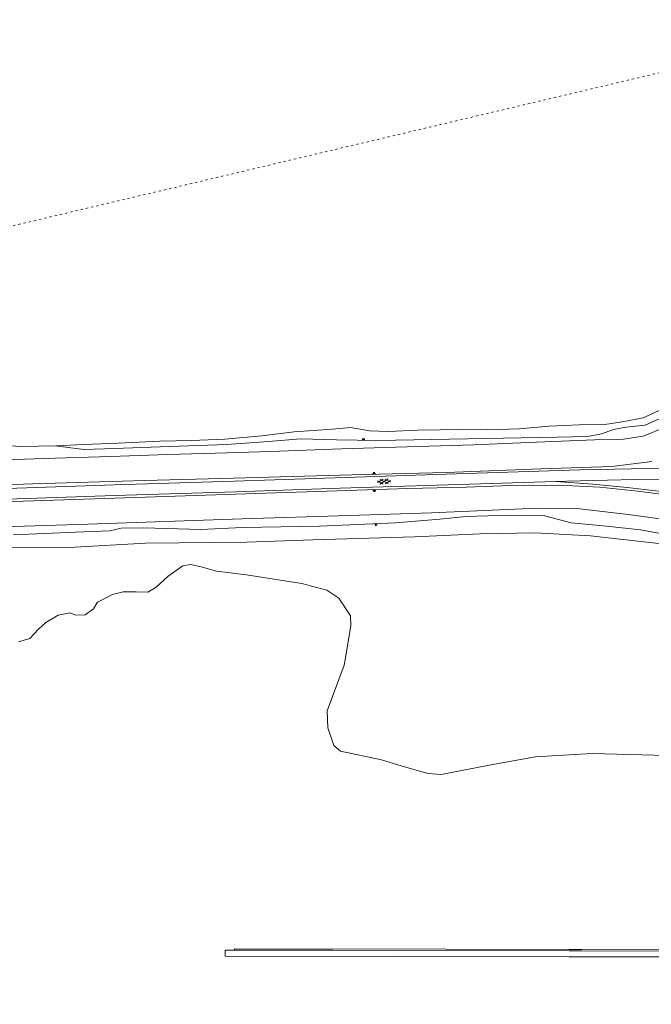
# Model space of a CAD drawing. Header units: metres. Extents: x 64961 to 73789, y 403835 to 410663.
# Tile 126 of 135: x 69343 to 69638, y 408837 to 409298. Entities that reach past the tile are written whole.
import ezdxf

# ---------------------------------------------------------------- set-up
doc = ezdxf.new("R2010")
doc.units = ezdxf.units.M
doc.linetypes.add('PERCEELGRENS', pattern=[2.5, 1, -1.5])
for name, color, linetype, lineweight in [('B-GEO-OG-GRENS_perceel-G', 253, 'PERCEELGRENS', 0), ('B-GEO-OG-OVLIJNOBJ-G', 253, 'Continuous', 0), ('B-GEO-OG-TALUD-S', 253, 'Continuous', 0), ('B-GEO-OG-VERH_gesl-S', 253, 'Continuous', 0), ('B-GEO-OG-VERH_kntgesl-G', 253, 'Continuous', 0)]:
    doc.layers.add(name, color=color, linetype=linetype, lineweight=lineweight)

# ---------------------------------------------------------------- blocks, each defined once
blk = doc.blocks.new('S04')
at = {"color": 0}
for p, q in [((0, 0.5), (0.5, 0.5)), ((0, 0.25), (1, 0.25)), ((0, 0), (0.5, 0)), ((0, -0.25), (1, -0.25)), ((0, -0.5), (0.5, -0.5))]:
    blk.add_line(p, q, dxfattribs=at)
blk = doc.blocks.new('S016')
at = {"color": 0, "linetype": 'Continuous'}
for points in [[(0.01, -0.38), (2.65, 1.15)], [(2.65, -1.15), (0.01, 0.38)], [(5.07, -1.15), (1.09, 1.15)], [(1.09, -1.15), (5.07, 1.15)], [(6.16, -0.38), (3.51, 1.15)], [(3.51, -1.15), (6.16, 0.37)]]:
    blk.add_lwpolyline(points, dxfattribs=at)

msp = doc.modelspace()

# ---------------------------------------------------------------- linework, layer by layer
at = {"layer": 'B-GEO-OG-GRENS_perceel-G'}
msp.add_lwpolyline([(68342.357, 408965.189), (69901, 409334), (69600.25, 409917.6)], dxfattribs=at)
at = {"layer": 'B-GEO-OG-OVLIJNOBJ-G'}
for points in [[(69671.264, 409155.264), (69671.56, 409148.16), (69671.152, 409143.456), (69669.808, 409137.088), (69661.296, 409125.664), (69652.936, 409117.248), (69644.88, 409112.096), (69635.544, 409107.904), (69626.48, 409107.04), (69620.752, 409105.92), (69615, 409103.808), (69608.64, 409102.624), (69594.352, 409102.304)], [(69317.464, 409091.104), (69354.272, 409092.256), (69385.376, 409093.248), (69412.224, 409094.144), (69439.968, 409095.04), (69460.264, 409095.584), (69493.472, 409096.896), (69519.064, 409097.568), (69555.232, 409098.784), (69584.672, 409099.936), (69611.792, 409100.992), (69625.408, 409101.312), (69634.528, 409102.816), (69645.4, 409107.2), (69656.76, 409114.464)], [(69333.464, 409098.592), (69343.48, 409097.888), (69359.92, 409098.304), (69372.848, 409098.944), (69388.936, 409099.52), (69408.44, 409100.416), (69423.24, 409100.8), (69438.912, 409101.312), (69456.152, 409102.976), (69471.256, 409104.8), (69489.104, 409105.984), (69497.648, 409106.752), (69506.528, 409105.216), (69515.256, 409105.024), (69529.168, 409105.504), (69550.048, 409105.888), (69561.592, 409105.728), (69576.64, 409106.208), (69590.608, 409107.424), (69604.64, 409108), (69617.576, 409108.416), (69624.792, 409109.504), (69634.528, 409111.264), (69645.408, 409116.352)], [(69594.352, 409102.304), (69510.397, 409100.666), (69491.104, 409101.056), (69474.376, 409101.44), (69459.208, 409100.192), (69439.576, 409098.848), (69408.568, 409097.728), (69387.232, 409097.056), (69373.056, 409096.48), (69359.512, 409098.304)], [(69638.624, 409090.944), (69619.952, 409088.576), (69586.664, 409087.488), (69542.4, 409085.824), (69498.456, 409084.704), (69442.872, 409083.104)], [(69442.872, 409083.104), (69401.336, 409082.016), (69349.048, 409080.416), (69278.456, 409078.016), (69214.824, 409075.936), (69140.984, 409073.664), (69071.16, 409071.264), (69007.456, 409069.28), (68957.216, 409067.744), (68935.136, 409066.272), (68916.368, 409062.784), (68896.032, 409056.608), (68881.224, 409050.624)], [(69593.648, 409081.536), (69611.064, 409080.32), (69627.072, 409078.752), (69650.904, 409075.872), (69674.8, 409072.512), (69702.536, 409069.024), (69733.816, 409064.704), (69748.488, 409062.048), (69753.262, 409060.453), (69761.952, 409054.944), (69772.216, 409043.136), (69776.104, 409033.632), (69778.664, 409022.752)], [(69278.744, 409070.144), (69349.312, 409072.544), (69401.592, 409074.176), (69443.816, 409075.616), (69495.968, 409077.312), (69524.432, 409078.272), (69551.8, 409078.944), (69572.768, 409079.712), (69595.16, 409079.808), (69614.32, 409078.88), (69632.048, 409077.088), (69653.672, 409074.24), (69693.752, 409069.056), (69719.528, 409065.6), (69739.288, 409062.688), (69749.28, 409060.576), (69759.304, 409055.2), (69768.536, 409046.176), (69774.8, 409033.6), (69777.088, 409021.856), (69777.272, 409007.584), (69777.52, 409000)], [(69305.392, 409059.36), (69374.712, 409061.536), (69446.888, 409064.096), (69497.088, 409065.728), (69535.472, 409066.912), (69585.08, 409069.12), (69603.56, 409068.864), (69627.528, 409066.048), (69663.008, 409061.28), (69689.552, 409058.048), (69716.512, 409054.336), (69735.976, 409051.936), (69746.272, 409049.728), (69755.064, 409045.472), (69758.624, 409043.136), (69762.28, 409039.104), (69765.648, 409032.064), (69767.744, 409026.464), (69768.176, 409024.544), (69767.888, 409022.56), (69767.08, 409016.032), (69766.352, 409007.872), (69766.304, 409000)], [(69745.048, 409037.824), (69731.2, 409042.624), (69723.36, 409044.032), (69708.16, 409045.984), (69689.072, 409049.376), (69669.128, 409052), (69652.96, 409055.36), (69633.248, 409058.88), (69617.352, 409060.64), (69600.912, 409062.176), (69588.44, 409065.568), (69571.968, 409065.888), (69551.712, 409065.248), (69539.512, 409064), (69518.736, 409062.304), (69483.176, 409060.736), (69447.192, 409060.032), (69427.704, 409059.168), (69400.872, 409059.872), (69390.344, 409059.712), (69385.096, 409058.56), (69368.976, 409057.856), (69340.024, 409056.544)], [(69745.048, 409037.824), (69738.248, 409038.912), (69724.096, 409040.896), (69700.56, 409043.872), (69675.024, 409048.128), (69647.4, 409051.904), (69609.864, 409056.096), (69583.848, 409057.472), (69558.232, 409057.088), (69527.64, 409055.648), (69480.032, 409054.24), (69449.176, 409053.12), (69401.712, 409052.64), (69368.688, 409050.816), (69332.248, 409050.528)], [(69342.312, 409006.496), (69347.568, 409008.128), (69351.616, 409012.48), (69355.12, 409015.584), (69360.84, 409019.104), (69366.384, 409020.064), (69369.08, 409019.072), (69373.44, 409019.232), (69377.336, 409021.952), (69378.36, 409023.616), (69379.336, 409025.152), (69386.288, 409028.736), (69391.224, 409029.92), (69397.4, 409029.952), (69402.84, 409029.824), (69406.784, 409032.064), (69412.312, 409037.28), (69419.144, 409042.074), (69422.856, 409042.784), (69427.744, 409041.664), (69434.928, 409039.584), (69448.928, 409037.888), (69474.92, 409033.92), (69486.618, 409030.675), (69492.136, 409026.944), (69497.641, 409018.741), (69497.864, 409014.208)], [(69497.864, 409014.208), (69495.392, 409000)], [(69495.392, 409000), (69494.624, 408995.616), (69486.752, 408974.336), (69487.016, 408966.272), (69489.816, 408958.014), (69492.904, 408955.488), (69512.08, 408951.424), (69521.416, 408948.541), (69533.872, 408944.914), (69540.136, 408944.512), (69562.584, 408948.928), (69584.136, 408952.832), (69600, 408953.728)], [(69600, 408953.728), (69610.64, 408954.336)], [(69610.64, 408954.336), (69639.672, 408953.6), (69654.848, 408952.48)], [(69897.936, 408837.024), (69876.92, 408837.12), (69861.216, 408837.664), (69839.488, 408839.072), (69809.376, 408842.208), (69686.152, 408858.816), (69681.56, 408859.2), (69600, 408859.296), (69439.04, 408859.52), (69439.08, 408862.298), (69443.224, 408862.304), (69443.304, 408862.88)], [(69443.24, 408862.336), (69489.336, 408862.272), (69542.464, 408862.24), (69600, 408862.08), (69605.688, 408862.08), (69681.32, 408861.952), (69685.72, 408861.696), (69714.32, 408857.824), (69766.008, 408850.944), (69809.96, 408844.96), (69834.04, 408842.304), (69857.616, 408840.704), (69878.272, 408839.968), (69893.288, 408839.84)], [(69443.248, 408862.912), (69542.472, 408862.784), (69600, 408862.656), (69605.704, 408862.656), (69681.376, 408862.528), (69685.8, 408862.272), (69714.4, 408858.4), (69766.064, 408851.552), (69810.04, 408845.536), (69834.104, 408842.88), (69857.648, 408841.28), (69878.272, 408840.544), (69893.272, 408840.448)]]:
    msp.add_lwpolyline(points, dxfattribs=at)
at = {"layer": 'B-GEO-OG-VERH_kntgesl-G'}
for points in [[(69327.728, 409078.048), (69387.312, 409079.936), (69443.176, 409081.76), (69537.496, 409084.8), (69604.976, 409086.976), (69629.12, 409087.456), (69665.84, 409087.68), (69682.344, 409087.424), (69684.24, 409087.36), (69686.304, 409088.736), (69688.368, 409091.36), (69689.256, 409093.44), (69689.56, 409096.256), (69689.512, 409099.936), (69688.608, 409122.528), (69687.784, 409148.928), (69686.592, 409193.696), (69684.888, 409246.528), (69684.576, 409256.16)], [(69327.88, 409073.056), (69387.464, 409074.944), (69443.968, 409076.768), (69492.824, 409078.432), (69548.368, 409080.16), (69598.68, 409081.696), (69630.68, 409082.496), (69665.376, 409082.752), (69694.768, 409081.408), (69733.6, 409078.784), (69766.504, 409076.448), (69772.704, 409076), (69776.872, 409074.816), (69780.112, 409071.36), (69781.832, 409067.232), (69781.84, 409060.448), (69779.992, 409040.224), (69779.032, 409029.024), (69778.346, 409016.929)]]:
    msp.add_lwpolyline(points, dxfattribs=at)

# ---------------------------------------------------------------- block references
at = {"layer": 'B-GEO-OG-TALUD-S'}
for p, rotation in [((69503.695, 409100.801), 88.83386598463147), ((69508.641, 409084.963), 91.45521651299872), ((69508.79, 409077.744), 271.9332384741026), ((69509.501, 409061.896), 272.520774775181)]:
    msp.add_blockref('S04', p, dxfattribs=dict(at, rotation=rotation))
at = {"layer": 'B-GEO-OG-VERH_gesl-S', "rotation": 1.834672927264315}
msp.add_blockref('S016', (69510.28, 409081.449), dxfattribs=at)

doc.saveas('drawing.dxf')
